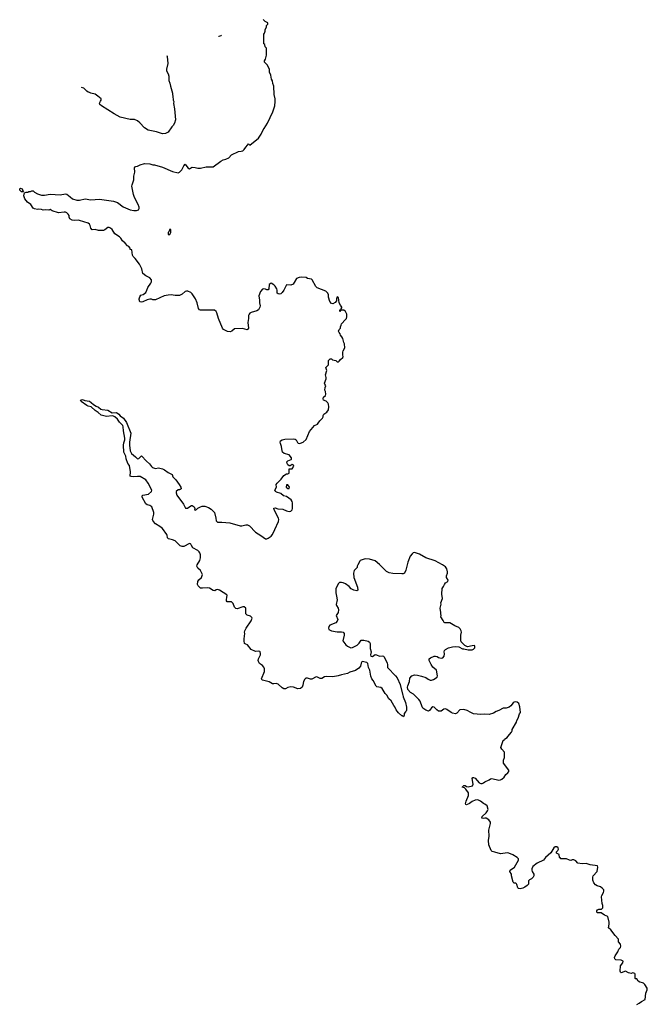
# Model space of a CAD drawing. Header units: inches. Extents: x 2397558 to 2568646, y 256209 to 449595.
# Tile 69 of 85: x 2397558 to 2406478, y 435603 to 449595. Entities that reach past the tile are written whole.
import ezdxf

# ---------------------------------------------------------------- set-up
doc = ezdxf.new("R2010")
doc.units = ezdxf.units.IN
doc.header["$MEASUREMENT"] = 0
for name, color, linetype in [('C3494', 7, 'Continuous'), ('C4403', 7, 'Continuous'), ('C4404', 7, 'Continuous')]:
    doc.layers.add(name, color=color, linetype=linetype)

msp = doc.modelspace()

# ---------------------------------------------------------------- linework, layer by layer
at = {"layer": 'C3494', "color": 6, "elevation": 100}
for points in [[(2399650, 449084), (2399656, 449070), (2399665, 448970), (2399645, 448890), (2399645, 448870), (2399667, 448827), (2399676, 448790), (2399679, 448730), (2399693, 448693), (2399700, 448650), (2399730, 448550), (2399734, 448490), (2399741, 448470), (2399739, 448450), (2399747, 448430), (2399744, 448404), (2399759, 448330), (2399771, 448170), (2399758, 448122), (2399738, 448090), (2399718, 448070), (2399666, 447994), (2399630, 447975), (2399590, 447974), (2399503, 448003), (2399386, 448026), (2399330, 448059), (2399267, 448127), (2399230, 448159), (2399190, 448174), (2399130, 448177), (2398988, 448210), (2398899, 448259), (2398722, 448370), (2398699, 448390), (2398694, 448410), (2398705, 448435), (2398718, 448450), (2398715, 448470), (2398669, 448509), (2398630, 448534), (2398570, 448549), (2398550, 448562), (2398530, 448565), (2398510, 448579), (2398470, 448622), (2398438, 448630), (2398437, 448631)], [(2400000, 445707), (2399990, 445716), (2399950, 445739), (2399930, 445739), (2399910, 445733), (2399868, 445692), (2399830, 445673), (2399770, 445673), (2399710, 445683), (2399670, 445681), (2399610, 445669), (2399490, 445613), (2399450, 445614), (2399430, 445624), (2399410, 445624), (2399370, 445612), (2399310, 445583), (2399290, 445580), (2399267, 445587), (2399256, 445616), (2399255, 445630), (2399264, 445656), (2399282, 445678), (2399314, 445690), (2399350, 445716), (2399367, 445750), (2399379, 445790), (2399421, 445850), (2399429, 445870), (2399430, 445898), (2399410, 445924), (2399350, 445953), (2399310, 445989), (2399294, 446054), (2399261, 446121), (2399201, 446201), (2399169, 446230), (2399161, 446250), (2399150, 446326), (2399126, 446330), (2399126, 446350), (2399109, 446370), (2399090, 446381), (2399057, 446417), (2399017, 446450), (2398996, 446490), (2398977, 446510), (2398912, 446550), (2398871, 446611), (2398850, 446630), (2398830, 446640), (2398810, 446640), (2398770, 446607), (2398750, 446599), (2398678, 446598), (2398630, 446613), (2398589, 446609), (2398569, 446630), (2398559, 446670), (2398550, 446688), (2398530, 446701), (2398410, 446742), (2398390, 446745), (2398330, 446741), (2398306, 446746), (2398270, 446764), (2398259, 446790), (2398259, 446810), (2398249, 446830), (2398230, 446852), (2398210, 446858), (2398190, 446858), (2398110, 446849), (2398018, 446878), (2397990, 446898), (2397971, 446889), (2397930, 446894), (2397890, 446889), (2397870, 446899), (2397830, 446904), (2397810, 446899), (2397770, 446908), (2397750, 446918), (2397715, 446970), (2397670, 447002), (2397629, 447050), (2397619, 447090), (2397626, 447134), (2397650, 447142), (2397676, 447144), (2397690, 447152), (2397710, 447152), (2397730, 447162), (2397750, 447162), (2397770, 447142), (2397810, 447118), (2397870, 447102), (2397910, 447102), (2397990, 447113), (2398132, 447108), (2398210, 447119), (2398230, 447115), (2398275, 447075), (2398310, 447050), (2398370, 447028), (2398410, 447030), (2398490, 447051), (2398570, 447034), (2398690, 447042), (2398790, 447032), (2398890, 447016), (2398950, 446996), (2399030, 446936), (2399130, 446891), (2399178, 446882), (2399218, 446882), (2399248, 446892), (2399258, 446910), (2399255, 446930), (2399242, 446970), (2399189, 447070), (2399174, 447110), (2399154, 447230), (2399155, 447250), (2399180, 447320), (2399182, 447370), (2399195, 447430), (2399188, 447490), (2399206, 447510), (2399230, 447512), (2399270, 447532), (2399330, 447551), (2399410, 447546), (2399450, 447531), (2399474, 447530), (2399590, 447499), (2399730, 447435), (2399810, 447418), (2399830, 447426), (2399861, 447459), (2399890, 447516), (2399910, 447541), (2399950, 447491), (2399970, 447476), (2400000, 447492)], [(2400000, 442124), (2399990, 442142), (2399985, 442145), (2399970, 442149), (2399890, 442108), (2399866, 442106), (2399840, 442120), (2399767, 442187), (2399730, 442203), (2399675, 442215), (2399661, 442230), (2399655, 442270), (2399650, 442279), (2399590, 442364), (2399552, 442392), (2399490, 442430), (2399453, 442470), (2399446, 442490), (2399463, 442570), (2399463, 442590), (2399434, 442670), (2399410, 442689), (2399370, 442699), (2399350, 442714), (2399299, 442810), (2399299, 442830), (2399310, 442837), (2399390, 442851), (2399429, 442890), (2399435, 442910), (2399386, 443010), (2399350, 443054), (2399270, 443102), (2399230, 443105), (2399170, 443099), (2399143, 443103), (2399129, 443110), (2399135, 443170), (2399118, 443258), (2399095, 443290), (2399073, 443353), (2399067, 443390), (2399040, 443450), (2399033, 443550), (2399037, 443583), (2399050, 443622), (2399051, 443649), (2399032, 443750), (2399031, 443810), (2399022, 443830), (2398976, 443876), (2398950, 443916), (2398910, 443953), (2398890, 443962), (2398870, 443965), (2398790, 443958), (2398716, 443976), (2398674, 444014), (2398630, 444041), (2398574, 444094), (2398530, 444103), (2398510, 444114), (2398432, 444170), (2398423, 444190), (2398450, 444197), (2398485, 444185), (2398550, 444174), (2398576, 444156), (2398605, 444125), (2398643, 444103), (2398676, 444090), (2398710, 444061), (2398730, 444054), (2398810, 444044), (2398870, 444008), (2398933, 444013), (2398965, 443990), (2398986, 443966), (2399033, 443933), (2399076, 443870), (2399137, 443717), (2399120, 443590), (2399119, 443550), (2399129, 443469), (2399147, 443430), (2399204, 443384), (2399230, 443355), (2399250, 443357), (2399258, 443362), (2399290, 443398), (2399360, 443320), (2399401, 443281), (2399430, 443243), (2399446, 443230), (2399490, 443216), (2399530, 443227), (2399590, 443210), (2399618, 443198), (2399670, 443159), (2399725, 443130), (2399736, 443096), (2399777, 443057), (2399825, 442990), (2399847, 442950), (2399851, 442930), (2399841, 442919), (2399827, 442913), (2399810, 442912), (2399783, 442890), (2399781, 442870), (2399790, 442836), (2399884, 442710), (2399914, 442654), (2399930, 442651), (2399945, 442655), (2399990, 442687), (2400000, 442689)]]:
    msp.add_lwpolyline(points, dxfattribs=at)
for points in [[(2397610, 447146), (2397586, 447150), (2397558, 447170), (2397558, 447190), (2397563, 447197), (2397570, 447202), (2397591, 447190), (2397602, 447162), (2397614, 447150), (2397614, 447146)], [(2399690, 446618), (2399678, 446582), (2399668, 446570), (2399666, 446550), (2399670, 446542), (2399690, 446542), (2399708, 446570), (2399707, 446607)]]:
    msp.add_lwpolyline(points, close=True, dxfattribs=at)
at = {"layer": 'C4403', "color": 6, "elevation": 100}
for points in [[(2403002, 440000), (2403006, 439970), (2403041, 439890), (2403057, 439823), (2403057, 439783), (2403052, 439770), (2403040, 439760), (2403024, 439736), (2403022, 439710), (2403014, 439690), (2403011, 439689), (2403000, 439700), (2402990, 439704), (2402944, 439744), (2402922, 439770), (2402909, 439789), (2402892, 439832), (2402875, 439850), (2402836, 439916), (2402805, 439945), (2402776, 439996), (2402771, 440000)], [(2406330, 435602), (2406363, 435617), (2406397, 435643), (2406448, 435670), (2406459, 435761), (2406478, 435810), (2406478, 435830), (2406442, 435882), (2406422, 435902), (2406410, 435909), (2406370, 435915), (2406348, 435930), (2406330, 435966), (2406310, 435966), (2406306, 435970), (2406306, 436030), (2406302, 436042), (2406287, 436047), (2406270, 436048), (2406250, 436042), (2406211, 436049), (2406170, 436074), (2406106, 436050), (2406098, 436058), (2406094, 436074), (2406095, 436150), (2406128, 436190), (2406134, 436214), (2406108, 436228), (2406033, 436233), (2406017, 436250), (2406013, 436270), (2406019, 436290), (2406059, 436350), (2406075, 436385), (2406095, 436410), (2406102, 436430), (2406099, 436459), (2406069, 436489), (2406068, 436530), (2406020, 436580), (2405961, 436661), (2405926, 436690), (2405937, 436743), (2405938, 436770), (2405919, 436850), (2405870, 436869), (2405822, 436902), (2405770, 436904), (2405762, 436910), (2405759, 436930), (2405770, 436945), (2405790, 436954), (2405827, 436953), (2405847, 436973), (2405847, 437007), (2405836, 437036), (2405829, 437130), (2405832, 437150), (2405855, 437190), (2405861, 437210), (2405858, 437230), (2405835, 437255), (2405811, 437271), (2405765, 437285), (2405742, 437302), (2405719, 437330), (2405705, 437365), (2405702, 437410), (2405708, 437430), (2405764, 437490), (2405775, 437550), (2405768, 437570), (2405666, 437586), (2405610, 437602), (2405550, 437599), (2405489, 437609), (2405462, 437642), (2405435, 437655), (2405410, 437655), (2405390, 437648), (2405371, 437649), (2405328, 437668), (2405246, 437670), (2405242, 437682), (2405228, 437688), (2405226, 437730), (2405189, 437750), (2405188, 437770), (2405208, 437790), (2405215, 437805), (2405210, 437826), (2405190, 437842), (2405170, 437842), (2405150, 437828), (2405106, 437754), (2405030, 437689), (2405004, 437650), (2404911, 437610), (2404850, 437559), (2404835, 437530), (2404835, 437510), (2404841, 437490), (2404866, 437450), (2404866, 437430), (2404857, 437410), (2404834, 437386), (2404805, 437370), (2404790, 437355), (2404788, 437312), (2404771, 437290), (2404735, 437265), (2404710, 437254), (2404670, 437246), (2404648, 437248), (2404636, 437256), (2404625, 437305), (2404617, 437317), (2404610, 437322), (2404585, 437325), (2404570, 437338), (2404549, 437430), (2404549, 437450), (2404525, 437490), (2404530, 437511), (2404590, 437551), (2404648, 437650), (2404646, 437670), (2404626, 437690), (2404568, 437728), (2404510, 437749), (2404490, 437753), (2404390, 437740), (2404310, 437766), (2404272, 437772), (2404257, 437790), (2404228, 437868), (2404220, 437930), (2404231, 437990), (2404224, 438076), (2404249, 438170), (2404247, 438190), (2404224, 438224), (2404190, 438246), (2404170, 438249), (2404145, 438245), (2404128, 438250), (2404129, 438270), (2404190, 438326), (2404209, 438350), (2404215, 438370), (2404203, 438423), (2404170, 438449), (2404150, 438454), (2404109, 438490), (2404070, 438507), (2404030, 438502), (2403990, 438487), (2403950, 438457), (2403910, 438435), (2403900, 438440), (2403895, 438450), (2403904, 438490), (2403937, 438570), (2403937, 438610), (2403900, 438660), (2403878, 438678), (2403849, 438690), (2403870, 438711), (2403890, 438711), (2403910, 438698), (2403930, 438695), (2403992, 438708), (2404001, 438730), (2403989, 438810), (2403996, 438824), (2404010, 438826), (2404030, 438815), (2404090, 438751), (2404110, 438739), (2404130, 438739), (2404152, 438748), (2404170, 438766), (2404229, 438791), (2404250, 438806), (2404270, 438811), (2404370, 438787), (2404390, 438791), (2404410, 438801), (2404444, 438830), (2404469, 438870), (2404495, 438890), (2404509, 438910), (2404508, 438930), (2404435, 439030), (2404434, 439070), (2404449, 439110), (2404448, 439188), (2404409, 439229), (2404395, 439250), (2404429, 439350), (2404442, 439358), (2404450, 439372), (2404488, 439392), (2404498, 439410), (2404549, 439470), (2404555, 439490), (2404555, 439510), (2404617, 439610), (2404623, 439637), (2404642, 439670), (2404662, 439730), (2404675, 439750), (2404668, 439828), (2404650, 439878), (2404630, 439895), (2404610, 439899), (2404585, 439895), (2404570, 439888), (2404538, 439842), (2404515, 439825), (2404470, 439813), (2404430, 439809), (2404370, 439779), (2404330, 439765), (2404290, 439738), (2404230, 439722), (2404170, 439726), (2404110, 439722), (2404010, 439732), (2403968, 439748), (2403919, 439779), (2403870, 439792), (2403815, 439785), (2403770, 439742), (2403750, 439729), (2403710, 439738), (2403688, 439748), (2403630, 439794), (2403610, 439801), (2403585, 439795), (2403550, 439769), (2403530, 439766), (2403510, 439769), (2403485, 439785), (2403450, 439824), (2403430, 439829), (2403410, 439815), (2403382, 439778), (2403370, 439769), (2403330, 439783), (2403290, 439813), (2403280, 439830), (2403250, 439909), (2403230, 439934), (2403165, 440000)]]:
    msp.add_lwpolyline(points, dxfattribs=at)
at = {"layer": 'C4404', "color": 6, "elevation": 100}
for points in [[(2400000, 447492), (2400010, 447498), (2400050, 447496), (2400090, 447486), (2400130, 447486), (2400210, 447505), (2400310, 447502), (2400415, 447585), (2400450, 447605), (2400490, 447612), (2400530, 447632), (2400570, 447672), (2400670, 447722), (2400704, 447724), (2400730, 447732), (2400750, 447751), (2400770, 447785), (2400798, 447810), (2400809, 447831), (2400830, 447812), (2400950, 447912), (2400989, 447970), (2401018, 448030), (2401034, 448046), (2401078, 448122), (2401157, 448283), (2401182, 448370), (2401182, 448390), (2401188, 448412), (2401189, 448470), (2401176, 448530), (2401169, 448650), (2401155, 448690), (2401150, 448726), (2401138, 448750), (2401127, 448807), (2401108, 448848), (2401107, 448887), (2401078, 448950), (2401038, 448990), (2401036, 448996), (2401035, 449010), (2401050, 449034), (2401068, 449090), (2401066, 449190), (2401046, 449210), (2401042, 449242), (2401026, 449250), (2401026, 449390), (2401036, 449404), (2401047, 449433), (2401048, 449452), (2401067, 449493), (2401068, 449512), (2401086, 449530), (2401086, 449550), (2401046, 449570), (2401028, 449588), (2401018, 449595)], [(2400424, 449373), (2400415, 449365), (2400390, 449358), (2400386, 449359)], [(2400000, 442689), (2400010, 442691), (2400038, 442670), (2400045, 442650), (2400042, 442630), (2400050, 442626), (2400070, 442632), (2400089, 442651), (2400126, 442674), (2400150, 442683), (2400190, 442681), (2400243, 442663), (2400281, 442641), (2400325, 442590), (2400347, 442510), (2400351, 442471), (2400370, 442452), (2400430, 442454), (2400544, 442444), (2400690, 442403), (2400717, 442403), (2400770, 442417), (2400797, 442417), (2400822, 442402), (2400911, 442311), (2400987, 442267), (2401050, 442218), (2401070, 442218), (2401090, 442225), (2401130, 442256), (2401150, 442281), (2401186, 442350), (2401235, 442465), (2401239, 442490), (2401236, 442510), (2401174, 442630), (2401170, 442652), (2401190, 442658), (2401225, 442645), (2401299, 442639), (2401350, 442616), (2401390, 442606), (2401410, 442612), (2401429, 442631), (2401434, 442650), (2401434, 442730), (2401429, 442749), (2401415, 442770), (2401350, 442818), (2401309, 442829), (2401270, 442862), (2401210, 442882), (2401198, 442890), (2401186, 442910), (2401209, 442950), (2401204, 442990), (2401215, 443010), (2401274, 443066), (2401310, 443118), (2401350, 443142), (2401370, 443142), (2401386, 443150), (2401390, 443214), (2401430, 443214), (2401454, 443250), (2401450, 443266), (2401430, 443275), (2401404, 443256), (2401390, 443255), (2401369, 443269), (2401359, 443290), (2401355, 443310), (2401370, 443325), (2401417, 443343), (2401422, 443350), (2401422, 443370), (2401388, 443410), (2401318, 443430), (2401294, 443450), (2401287, 443467), (2401277, 443530), (2401264, 443570), (2401261, 443590), (2401265, 443610), (2401290, 443626), (2401327, 443633), (2401450, 443636), (2401473, 443633), (2401486, 443626), (2401504, 443584), (2401515, 443575), (2401530, 443571), (2401550, 443575), (2401588, 443590), (2401630, 443631), (2401677, 443743), (2401750, 443827), (2401792, 443848), (2401801, 443859), (2401824, 443896), (2401862, 443930), (2401869, 443950), (2401869, 443970), (2401879, 443990), (2401923, 444017), (2401945, 444050), (2401953, 444093), (2401949, 444130), (2401939, 444150), (2401915, 444175), (2401878, 444190), (2401869, 444209), (2401875, 444230), (2401904, 444256), (2401909, 444271), (2401905, 444310), (2401897, 444330), (2401898, 444370), (2401908, 444390), (2401894, 444414), (2401889, 444430), (2401916, 444490), (2401916, 444510), (2401905, 444550), (2401922, 444610), (2401909, 444650), (2401949, 444690), (2401946, 444730), (2401949, 444750), (2401970, 444774), (2401990, 444774), (2402003, 444763), (2402051, 444751), (2402070, 444732), (2402090, 444732), (2402100, 444740), (2402116, 444764), (2402150, 444794), (2402154, 444810), (2402149, 444829), (2402149, 444870), (2402154, 444890), (2402179, 444930), (2402174, 444990), (2402165, 445005), (2402150, 445066), (2402138, 445090), (2402118, 445110), (2402115, 445130), (2402098, 445150), (2402089, 445170), (2402098, 445190), (2402118, 445210), (2402118, 445230), (2402127, 445253), (2402130, 445274), (2402190, 445332), (2402202, 445350), (2402208, 445370), (2402208, 445410), (2402188, 445448), (2402167, 445467), (2402133, 445467), (2402118, 445462), (2402110, 445448), (2402106, 445450), (2402106, 445470), (2402126, 445474), (2402126, 445486), (2402138, 445502), (2402138, 445510), (2402116, 445536), (2402097, 445570), (2402090, 445646), (2402070, 445655), (2402061, 445630), (2402059, 445601), (2402042, 445578), (2402010, 445559), (2401990, 445562), (2401965, 445590), (2401949, 445650), (2401947, 445687), (2401938, 445710), (2401910, 445735), (2401785, 445785), (2401765, 445805), (2401717, 445897), (2401705, 445905), (2401650, 445919), (2401630, 445929), (2401558, 445938), (2401528, 445932), (2401490, 445915), (2401461, 445859), (2401443, 445837), (2401410, 445824), (2401350, 445828), (2401311, 445750), (2401290, 445719), (2401270, 445699), (2401250, 445695), (2401230, 445698), (2401218, 445710), (2401219, 445750), (2401214, 445770), (2401190, 445809), (2401169, 445829), (2401130, 445849), (2401106, 445830), (2401098, 445770), (2401090, 445758), (2401070, 445757), (2401050, 445767), (2401030, 445770), (2401010, 445765), (2400979, 445730), (2400959, 445670), (2400967, 445610), (2400964, 445570), (2400975, 445530), (2400971, 445510), (2400951, 445470), (2400930, 445455), (2400848, 445432), (2400830, 445424), (2400819, 445410), (2400811, 445390), (2400811, 445350), (2400799, 445290), (2400811, 445210), (2400802, 445198), (2400790, 445189), (2400726, 445206), (2400610, 445201), (2400571, 445170), (2400550, 445159), (2400510, 445163), (2400453, 445193), (2400439, 445210), (2400384, 445350), (2400362, 445430), (2400350, 445448), (2400328, 445468), (2400170, 445469), (2400130, 445465), (2400113, 445473), (2400101, 445490), (2400081, 445570), (2400056, 445630), (2400010, 445697), (2400000, 445707)], [(2402771, 440000), (2402750, 440021), (2402710, 440089), (2402690, 440107), (2402634, 440114), (2402623, 440123), (2402583, 440203), (2402562, 440230), (2402550, 440266), (2402533, 440350), (2402517, 440390), (2402506, 440446), (2402490, 440459), (2402470, 440465), (2402430, 440473), (2402422, 440470), (2402411, 440449), (2402401, 440410), (2402380, 440379), (2402330, 440346), (2402250, 440324), (2402215, 440305), (2402130, 440285), (2402086, 440270), (2402010, 440258), (2401917, 440263), (2401890, 440256), (2401850, 440233), (2401830, 440233), (2401790, 440252), (2401770, 440254), (2401710, 440221), (2401690, 440223), (2401650, 440236), (2401625, 440235), (2401610, 440223), (2401593, 440190), (2401584, 440136), (2401575, 440110), (2401550, 440089), (2401510, 440087), (2401450, 440109), (2401410, 440113), (2401370, 440103), (2401336, 440084), (2401310, 440086), (2401290, 440098), (2401230, 440152), (2401218, 440158), (2401210, 440161), (2401170, 440155), (2401150, 440157), (2401106, 440186), (2401007, 440207), (2401002, 440210), (2400997, 440230), (2401036, 440330), (2401038, 440370), (2401030, 440393), (2401010, 440416), (2400966, 440446), (2400953, 440473), (2400949, 440490), (2400953, 440510), (2400979, 440570), (2400982, 440590), (2400975, 440610), (2400970, 440615), (2400950, 440619), (2400910, 440614), (2400846, 440646), (2400794, 440710), (2400770, 440719), (2400755, 440730), (2400746, 440766), (2400746, 440794), (2400759, 440870), (2400754, 440890), (2400757, 440910), (2400776, 440950), (2400849, 441050), (2400864, 441090), (2400859, 441099), (2400837, 441117), (2400792, 441132), (2400774, 441150), (2400773, 441230), (2400750, 441249), (2400730, 441249), (2400650, 441224), (2400630, 441229), (2400610, 441248), (2400590, 441298), (2400570, 441322), (2400510, 441321), (2400505, 441324), (2400497, 441337), (2400495, 441350), (2400504, 441390), (2400505, 441410), (2400500, 441420), (2400399, 441490), (2400370, 441498), (2400350, 441492), (2400330, 441479), (2400310, 441481), (2400255, 441515), (2400230, 441522), (2400155, 441515), (2400130, 441517), (2400095, 441550), (2400084, 441570), (2400089, 441610), (2400105, 441635), (2400144, 441670), (2400155, 441710), (2400129, 441769), (2400090, 441799), (2400075, 441830), (2400080, 441850), (2400116, 441910), (2400127, 441947), (2400128, 441988), (2400118, 442018), (2400110, 442034), (2400092, 442052), (2400019, 442090), (2400000, 442124)], [(2403165, 440000), (2403155, 440010), (2403113, 440033), (2403074, 440074), (2403069, 440110), (2403073, 440130), (2403099, 440190), (2403101, 440239), (2403130, 440271), (2403170, 440285), (2403210, 440281), (2403270, 440266), (2403330, 440245), (2403363, 440223), (2403390, 440211), (2403410, 440211), (2403440, 440220), (2403489, 440250), (2403496, 440270), (2403484, 440350), (2403432, 440392), (2403405, 440430), (2403378, 440490), (2403378, 440510), (2403395, 440525), (2403450, 440551), (2403470, 440551), (2403490, 440546), (2403510, 440531), (2403530, 440525), (2403550, 440521), (2403570, 440526), (2403589, 440551), (2403597, 440583), (2403593, 440610), (2403597, 440630), (2403610, 440646), (2403652, 440668), (2403710, 440682), (2403750, 440687), (2403801, 440681), (2403850, 440652), (2403870, 440652), (2403930, 440638), (2403990, 440641), (2404008, 440650), (2404028, 440670), (2404028, 440690), (2404022, 440702), (2403990, 440699), (2403922, 440682), (2403883, 440703), (2403833, 440753), (2403829, 440769), (2403829, 440850), (2403837, 440890), (2403832, 440912), (2403819, 440939), (2403797, 440957), (2403741, 440981), (2403670, 441022), (2403602, 441022), (2403590, 441026), (2403578, 441058), (2403542, 441110), (2403548, 441130), (2403542, 441150), (2403544, 441170), (2403535, 441230), (2403549, 441290), (2403544, 441310), (2403567, 441370), (2403559, 441430), (2403562, 441510), (2403581, 441539), (2403594, 441570), (2403610, 441591), (2403642, 441610), (2403648, 441630), (2403622, 441670), (2403624, 441690), (2403639, 441730), (2403639, 441750), (2403629, 441789), (2403610, 441818), (2403569, 441849), (2403464, 441904), (2403330, 441949), (2403240, 442000), (2403170, 442023), (2403150, 442017), (2403135, 442005), (2403108, 441970), (2403074, 441886), (2403046, 441770), (2403029, 441731), (2403010, 441721), (2402990, 441718), (2402863, 441723), (2402810, 441732), (2402770, 441751), (2402671, 441851), (2402610, 441904), (2402530, 441930), (2402470, 441933), (2402452, 441930), (2402398, 441910), (2402390, 441902), (2402362, 441850), (2402353, 441827), (2402352, 441810), (2402311, 441769), (2402301, 441730), (2402305, 441670), (2402357, 441530), (2402365, 441490), (2402350, 441479), (2402307, 441487), (2402270, 441509), (2402239, 441539), (2402190, 441576), (2402154, 441594), (2402130, 441599), (2402105, 441595), (2402090, 441582), (2402051, 441510), (2402051, 441450), (2402063, 441403), (2402071, 441350), (2402057, 441283), (2402059, 441270), (2402085, 441230), (2402091, 441210), (2402086, 441170), (2402058, 441130), (2402079, 441070), (2402072, 441048), (2402050, 441022), (2401965, 440990), (2401951, 440970), (2401946, 440950), (2401951, 440930), (2401988, 440908), (2402070, 440898), (2402130, 440896), (2402154, 440890), (2402168, 440870), (2402169, 440850), (2402151, 440770), (2402194, 440710), (2402217, 440690), (2402265, 440670), (2402290, 440671), (2402354, 440706), (2402385, 440735), (2402410, 440775), (2402450, 440777), (2402510, 440764), (2402530, 440750), (2402537, 440730), (2402537, 440657), (2402551, 440611), (2402545, 440570), (2402550, 440552), (2402570, 440547), (2402610, 440574), (2402630, 440571), (2402670, 440551), (2402710, 440554), (2402730, 440551), (2402740, 440540), (2402782, 440450), (2402787, 440430), (2402786, 440390), (2402790, 440382), (2402901, 440270), (2402921, 440241), (2402967, 440147), (2403001, 440010), (2403002, 440000)]]:
    msp.add_lwpolyline(points, dxfattribs=at)
msp.add_lwpolyline([(2401370, 442986), (2401350, 442986), (2401345, 442950), (2401370, 442932), (2401390, 442934), (2401395, 442950)], close=True, dxfattribs=at)

doc.saveas('drawing.dxf')
